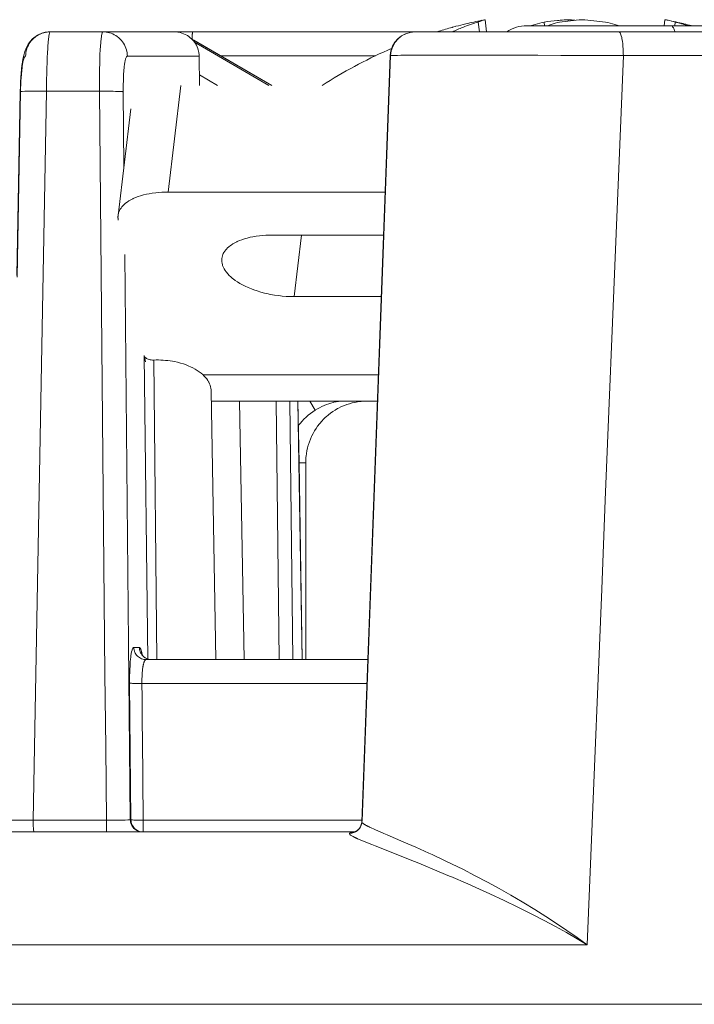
# Model space of a CAD drawing. Header units: inches. Extents: x 0 to 210, y -297 to 0.
# Tile 61 of 76: x 99.11 to 104.59, y -130.68 to -122.68. Entities that reach past the tile are written whole.
import ezdxf

# ---------------------------------------------------------------- set-up
doc = ezdxf.new("R2010")
doc.units = ezdxf.units.IN
doc.header["$MEASUREMENT"] = 0
doc.layers.add('Lag 4', color=7, linetype='Continuous')

msp = doc.modelspace()

# ---------------------------------------------------------------- linework, layer by layer
at = {"layer": 'Lag 4', "color": 7, "lineweight": 9, "true_color": 0xffffff}
for points in [[(102.8308, -122.6983), (102.8336, -122.697), (102.839, -122.6947), (102.8444, -122.6925), (102.8469, -122.6915), (102.8524, -122.6895), (102.8579, -122.6875), (102.8634, -122.6856), (102.869, -122.6838), (102.8746, -122.6821), (102.8802, -122.6806), (102.8859, -122.6791)], [(102.8308, -122.6983), (102.8406, -122.7781)], [(102.8859, -122.6791), (102.898, -122.7781)], [(103.3673, -122.6983), (103.3676, -122.7281)], [(103.5598, -122.6791), (103.56, -122.6897)], [(104.3462, -122.6791), (104.3402, -122.7281)], [(104.4301, -122.6983), (104.4264, -122.7281)], [(104.4665, -122.7044), (104.4743, -122.7062)], [(104.4665, -122.7044), (104.4743, -122.7064)], [(99.3532, -122.7781), (99.3451, -122.7783), (99.315, -122.7817), (99.2856, -122.7896), (99.2578, -122.8017), (99.2325, -122.8174)], [(99.3532, -122.7781), (99.352, -122.7786), (99.3509, -122.78), (99.3507, -122.7804), (99.3489, -122.7845), (99.3481, -122.7873), (99.3456, -122.7986), (99.3434, -122.8128), (99.3432, -122.8144), (99.3401, -122.8404), (99.3384, -122.8584), (99.3353, -122.9004), (99.3342, -122.918), (99.3328, -122.9423), (99.3304, -122.9908), (99.329, -123.0258), (99.3274, -123.0743), (99.3262, -123.1168), (99.3251, -123.1653), (99.3243, -123.2122), (99.3237, -123.2607)], [(99.3532, -122.7781), (107.4283, -122.7781)], [(99.754, -123.2607), (99.7539, -123.2142), (99.7542, -123.1656), (99.7546, -123.1231), (99.7555, -123.0745), (99.7564, -123.0396), (99.7579, -122.991), (99.7589, -122.9667), (99.7612, -122.9182), (99.7623, -122.9002), (99.7653, -122.8586), (99.7675, -122.8351), (99.7702, -122.8144), (99.771, -122.8097), (99.7734, -122.7973), (99.7761, -122.7873), (99.7774, -122.7839), (99.7794, -122.7804), (99.7797, -122.78), (99.7811, -122.7786), (99.7826, -122.7781)], [(99.981, -122.9753), (99.9803, -122.9609), (99.9785, -122.9465), (99.9768, -122.9371), (99.9733, -122.923), (99.9689, -122.9093), (99.9635, -122.8959), (99.9571, -122.883), (99.9569, -122.8825), (99.9495, -122.87), (99.9413, -122.8581), (99.9323, -122.8469), (99.9225, -122.8363), (99.9119, -122.8265), (99.9107, -122.8255), (99.8994, -122.8165), (99.8875, -122.8084), (99.8751, -122.8012), (99.8622, -122.795), (99.8488, -122.7897), (99.8371, -122.7859), (99.8232, -122.7824), (99.8092, -122.7799)], [(100.3609, -122.7781), (100.3755, -122.7786), (100.3901, -122.7802), (100.3951, -122.781), (100.4095, -122.7839), (100.4237, -122.7879), (100.4374, -122.7928), (100.4508, -122.7987), (100.4637, -122.8055), (100.4685, -122.8084), (100.4807, -122.8164), (100.4923, -122.8253), (100.5031, -122.835), (100.5132, -122.8453), (100.5175, -122.8503), (100.5264, -122.8617), (100.5345, -122.8736), (100.5417, -122.8861), (100.5479, -122.8989), (100.5532, -122.9122), (100.5575, -122.9259), (100.5592, -122.9328), (100.562, -122.947), (100.5638, -122.9612), (100.5645, -122.9753)], [(100.5078, -122.8199), (100.5079, -122.8171), (100.508, -122.8131), (100.5082, -122.8091), (100.5083, -122.8051), (100.5085, -122.8011), (100.5087, -122.7971), (100.5088, -122.7931), (100.5089, -122.7919), (100.5091, -122.7879), (100.5094, -122.7839), (100.5099, -122.7799)], [(100.5099, -122.7799), (100.51, -122.7799), (100.51, -122.7797), (100.51, -122.7795), (100.5101, -122.7793), (100.5101, -122.7792), (100.5101, -122.779), (100.5102, -122.7788), (100.5102, -122.7786), (100.5103, -122.7784), (100.5104, -122.7782), (100.5105, -122.7781)], [(102.6192, -122.7413), (102.6222, -122.7405)], [(102.6194, -122.7417), (102.6223, -122.7409)], [(102.6426, -122.735), (102.6499, -122.733)], [(102.6427, -122.7351), (102.6499, -122.733)], [(103.2268, -122.7281), (112.3177, -122.7281)], [(104.009, -122.9711), (104.0088, -122.9572), (104.0082, -122.937), (104.0072, -122.9169), (104.0058, -122.8968), (104.0056, -122.8942), (104.0037, -122.8741), (104.0011, -122.8541), (103.9978, -122.8343), (103.9957, -122.8241), (103.9923, -122.8104), (103.9899, -122.8028), (103.986, -122.7927), (103.9849, -122.7903), (103.9823, -122.7855), (103.9793, -122.7818), (103.9773, -122.7801), (103.9747, -122.7786), (103.9723, -122.7781)], [(104.3931, -122.7281), (104.3969, -122.7286), (104.4007, -122.7301), (104.4046, -122.7328), (104.4088, -122.7367), (104.4121, -122.7408), (104.4152, -122.7452), (104.4184, -122.7507), (104.4212, -122.7563), (104.4227, -122.7597), (104.4252, -122.7656), (104.4274, -122.7716), (104.4296, -122.7776)], [(104.5011, -122.7175), (104.503, -122.7181)], [(104.5011, -122.7175), (104.503, -122.7181)], [(99.2325, -122.8174), (99.2105, -122.8357), (99.1916, -122.8562), (99.1762, -122.8778), (99.1643, -122.8991), (99.1555, -122.919), (99.1485, -122.9384), (99.1426, -122.9582), (99.1377, -122.9789), (99.1333, -123.0007), (99.1292, -123.0247)], [(99.2982, -122.786), (99.285, -122.7903), (99.2719, -122.7958), (99.2591, -122.8022), (99.2466, -122.8097), (99.2442, -122.8112), (99.2323, -122.8198), (99.2211, -122.8291), (99.2106, -122.8392), (99.201, -122.8498), (99.1924, -122.861), (99.1846, -122.8728), (99.1775, -122.8852), (99.1713, -122.8983), (99.1661, -122.9119), (99.1617, -122.9258), (99.1601, -122.9325), (99.1572, -122.9468), (99.1555, -122.9611), (99.1548, -122.9753)], [(100.5124, -122.8451), (100.5186, -122.8451)], [(101.1531, -123.2132), (100.5186, -122.8451)], [(100.5186, -122.8451), (100.5197, -122.8453)], [(100.5197, -122.8453), (101.1539, -123.2132)], [(101.1295, -123.2132), (100.5261, -122.8618)], [(102.096, -122.9267), (102.1009, -122.9244)], [(102.096, -122.9266), (102.1009, -122.9244)], [(99.1548, -122.9753), (99.1526, -122.9758), (99.1504, -122.9773), (99.1481, -122.98), (99.1476, -122.9808), (99.1444, -122.9862), (99.1418, -122.9926), (99.1404, -122.9969), (99.136, -123.0131), (99.1336, -123.0231), (99.13, -123.0422), (99.1275, -123.0587), (99.1267, -123.064), (99.1231, -123.0934), (99.1202, -123.1229), (99.1178, -123.1525), (99.1163, -123.176), (99.1148, -123.2056), (99.1137, -123.2352), (99.113, -123.2649)], [(99.1292, -123.0247), (99.1255, -123.0513), (99.1221, -123.0806), (99.119, -123.1124)], [(99.981, -122.9753), (99.9789, -122.9758), (99.9768, -122.9773), (99.9746, -122.98), (99.974, -122.981), (99.971, -122.9866), (99.9686, -122.993), (99.9673, -122.9973), (99.9632, -123.0144), (99.9613, -123.0236), (99.9583, -123.0424), (99.9562, -123.0592), (99.9556, -123.0647), (99.9528, -123.0941), (99.9508, -123.1236), (99.9493, -123.1532), (99.9485, -123.1762), (99.9478, -123.2058), (99.9476, -123.2353), (99.9476, -123.2649)], [(99.981, -122.9753), (100.5645, -122.9753)], [(100.5645, -122.9753), (100.5679, -123.2132)], [(100.7397, -122.9729), (101.9957, -122.9729)], [(101.8849, -129.1952), (102.1163, -122.9708)], [(101.8871, -129.191), (102.1184, -122.9711)], [(104.009, -122.9711), (103.8492, -122.9704), (103.6599, -122.9695), (103.5026, -122.9689), (103.3133, -122.9682), (103.1754, -122.9679), (102.9861, -122.9675), (102.8347, -122.9672), (102.6939, -122.9671), (102.5653, -122.9672), (102.4506, -122.9673), (102.3511, -122.9676), (102.268, -122.968), (102.2329, -122.9683), (102.2023, -122.9685), (102.1762, -122.9688), (102.1547, -122.9692), (102.138, -122.9695), (102.126, -122.9699), (102.1218, -122.9701), (102.1188, -122.9703), (102.1169, -122.9706), (102.1168, -122.9706), (102.1163, -122.9708)], [(102.1163, -122.9708), (102.1185, -122.9711)], [(103.7156, -130.1944), (103.745, -129.472), (103.7743, -128.7497), (103.8036, -128.0274), (103.833, -127.3051), (103.8623, -126.5827), (103.8917, -125.8604), (103.921, -125.1381), (103.9503, -124.4158), (103.9797, -123.6935), (104.009, -122.9711)], [(104.009, -122.9711), (107.4787, -122.9711)], [(99.119, -123.1124), (99.1164, -123.1465), (99.1142, -123.183), (99.1126, -123.221), (99.1115, -123.26), (99.1114, -123.2639)], [(100.7129, -123.2132), (100.5667, -123.128)], [(99.0834, -124.7567), (99.1109, -123.264)], [(99.085, -124.7704), (99.113, -123.2649)], [(99.1109, -123.2639), (99.1109, -123.264)], [(99.1109, -123.264), (99.1123, -123.2649)], [(99.3237, -123.2607), (99.3123, -123.2604), (99.291, -123.2601), (99.2698, -123.2598), (99.2485, -123.2596), (99.232, -123.2596), (99.2108, -123.2596), (99.1976, -123.2596), (99.1763, -123.2598), (99.1693, -123.2599), (99.148, -123.2605), (99.1274, -123.2614), (99.1202, -123.262), (99.1153, -123.2626), (99.1124, -123.2633), (99.1119, -123.2634), (99.1114, -123.2639)], [(99.3236, -123.2607), (99.3129, -123.8528), (99.3022, -124.4449), (99.2914, -125.037), (99.2805, -125.6291), (99.2697, -126.2211), (99.2589, -126.8132), (99.2481, -127.4053), (99.2373, -127.9974), (99.2265, -128.5895), (99.2158, -129.1816)], [(99.3237, -123.2607), (99.754, -123.2607)], [(99.754, -123.2607), (99.7644, -123.2606), (99.7838, -123.2605), (99.8032, -123.2605), (99.8225, -123.2605), (99.8268, -123.2605), (99.8461, -123.2606), (99.8655, -123.2609), (99.8849, -123.2612), (99.8898, -123.2614), (99.9092, -123.262), (99.9279, -123.2628), (99.9408, -123.2638), (99.9431, -123.2641), (99.9477, -123.2649)], [(99.8108, -129.1816), (99.8052, -128.5895), (99.7995, -127.9974), (99.7939, -127.4053), (99.7882, -126.8132), (99.7824, -126.2211), (99.7767, -125.6291), (99.771, -125.037), (99.7653, -124.4449), (99.7597, -123.8528), (99.754, -123.2607)], [(99.9476, -123.2649), (99.9536, -123.8739)], [(100.3114, -124.0792), (100.4162, -123.2132)], [(99.9058, -124.2691), (100.0105, -123.4031)], [(100.3114, -124.0792), (100.2921, -124.0794), (100.2617, -124.0805), (100.2319, -124.0826), (100.2116, -124.0847), (100.1838, -124.0883), (100.157, -124.0928), (100.1361, -124.0971), (100.1119, -124.103), (100.0889, -124.1096), (100.0681, -124.1165), (100.0481, -124.1241), (100.0294, -124.1323), (100.0266, -124.1336), (100.0097, -124.1422), (99.9943, -124.1512), (99.9801, -124.1605), (99.9753, -124.1639), (99.9631, -124.1735), (99.9522, -124.1833), (99.9425, -124.1933), (99.9376, -124.199), (99.9297, -124.2092), (99.923, -124.2195), (99.9175, -124.2299), (99.9144, -124.2366), (99.9105, -124.2474), (99.9076, -124.2583), (99.9058, -124.2691)], [(100.3114, -124.0792), (102.0751, -124.0792)], [(99.9058, -124.2691), (99.9056, -124.2709), (99.9052, -124.2748), (99.905, -124.2786), (99.9049, -124.2806), (99.9049, -124.2845), (99.905, -124.2883), (99.9052, -124.2922), (99.9055, -124.296), (99.906, -124.2998), (99.9065, -124.3036), (99.9072, -124.3074)], [(100.7487, -124.6191), (100.7505, -124.6083), (100.7534, -124.5974), (100.7573, -124.5866), (100.7603, -124.5799), (100.7659, -124.5695), (100.7726, -124.5592), (100.7804, -124.549), (100.7853, -124.5433), (100.7951, -124.5333), (100.806, -124.5235), (100.8182, -124.5139), (100.823, -124.5105), (100.8372, -124.5012), (100.8526, -124.4922), (100.8694, -124.4836), (100.8723, -124.4823), (100.891, -124.4741), (100.911, -124.4665), (100.9318, -124.4596), (100.9548, -124.453), (100.979, -124.4471), (100.9999, -124.4428), (101.0267, -124.4383), (101.0545, -124.4347), (101.0748, -124.4326), (101.1045, -124.4305), (101.135, -124.4294), (101.1543, -124.4292)], [(102.0621, -124.4292), (101.1543, -124.4292)], [(101.3962, -124.4292), (101.3358, -124.9292)], [(99.9605, -124.5854), (100.0053, -129.1795)], [(101.3358, -124.9292), (101.304, -124.9287), (101.2719, -124.9271), (101.2396, -124.9245), (101.2236, -124.9228), (101.2079, -124.9209), (101.1756, -124.9162), (101.1438, -124.9106), (101.1125, -124.9039), (101.0948, -124.8997), (101.065, -124.8918), (101.0361, -124.8831), (101.0081, -124.8736), (100.9884, -124.8662), (100.963, -124.8558), (100.9389, -124.8448), (100.916, -124.8333), (100.8949, -124.8216), (100.8754, -124.8097), (100.8574, -124.7976), (100.8406, -124.7851), (100.8353, -124.7809), (100.8208, -124.7685), (100.8079, -124.7562), (100.7963, -124.7439), (100.7859, -124.7315), (100.783, -124.7277), (100.7745, -124.7155), (100.7673, -124.7035), (100.7647, -124.6987), (100.7592, -124.6869), (100.7548, -124.6752), (100.7531, -124.6698), (100.7503, -124.6583), (100.7485, -124.647), (100.748, -124.6415), (100.7478, -124.6302), (100.7487, -124.6191)], [(101.3358, -124.9292), (102.0435, -124.9292)], [(100.1461, -127.878), (100.1171, -125.4079)], [(100.129, -125.4595), (100.1171, -125.4079)], [(100.1953, -125.4442), (100.1935, -125.4443), (100.1844, -125.4442), (100.1753, -125.4435), (100.1664, -125.4421), (100.1586, -125.4404), (100.15, -125.4377), (100.1418, -125.4341), (100.1364, -125.4311), (100.1302, -125.4267), (100.1252, -125.4221), (100.1214, -125.4175), (100.1187, -125.4127), (100.1171, -125.4079)], [(100.1953, -125.4442), (100.2218, -127.8771)], [(100.6627, -125.6973), (100.662, -125.6855), (100.6602, -125.6734), (100.6574, -125.6611), (100.6534, -125.6486), (100.6484, -125.6361), (100.6423, -125.6237), (100.6414, -125.6219), (100.6341, -125.6099), (100.6258, -125.598), (100.6162, -125.5862), (100.6055, -125.5745), (100.5934, -125.5629), (100.5803, -125.5516), (100.5653, -125.54), (100.5493, -125.529), (100.5321, -125.5184), (100.5138, -125.5083), (100.4943, -125.4988), (100.481, -125.4928), (100.4592, -125.4841), (100.4366, -125.4761), (100.4132, -125.4689), (100.3888, -125.4625), (100.3636, -125.457), (100.349, -125.4543)], [(102.0199, -125.5638), (100.5936, -125.5638)], [(100.6627, -125.6973), (100.7008, -127.8781)], [(102.0119, -125.7781), (100.6641, -125.7781)], [(100.892, -125.7781), (100.9287, -127.8781)], [(101.2138, -127.8781), (101.1883, -125.7781)], [(101.2999, -125.7781), (101.3254, -127.8781)], [(101.3746, -126.2792), (101.365, -125.7781)], [(101.3754, -126.2789), (101.3658, -125.7781)], [(101.4296, -126.2781), (101.4301, -126.2552), (101.4317, -126.2323), (101.4323, -126.226), (101.4352, -126.2032), (101.4392, -126.1806), (101.4441, -126.1582), (101.4501, -126.1361), (101.4519, -126.1299), (101.4592, -126.1081), (101.4674, -126.0868), (101.4766, -126.0658), (101.4793, -126.06), (101.4897, -126.0396), (101.5011, -126.0197), (101.5132, -126.0003), (101.5263, -125.9816), (101.5402, -125.9634), (101.5443, -125.9584), (101.5593, -125.9411), (101.575, -125.9246), (101.5914, -125.9088), (101.5962, -125.9044), (101.6136, -125.8895), (101.6316, -125.8755), (101.6501, -125.8624), (101.6693, -125.8501), (101.689, -125.8387), (101.6948, -125.8356), (101.7152, -125.8254), (101.7359, -125.8162), (101.7571, -125.8079), (101.7634, -125.8057), (101.785, -125.7987), (101.8069, -125.7927), (101.829, -125.7877), (101.8513, -125.7838), (101.8739, -125.7809), (101.8805, -125.7802), (101.9032, -125.7786), (101.9258, -125.7781)], [(101.4633, -125.7781), (101.5074, -125.8511)], [(101.695, -125.7799), (101.6765, -125.7829), (101.6574, -125.787), (101.6527, -125.7881), (101.6332, -125.7936), (101.6167, -125.7989), (101.5977, -125.8059), (101.579, -125.8136), (101.5606, -125.822), (101.5425, -125.8311), (101.5248, -125.8408), (101.5074, -125.8511)], [(101.3746, -126.2792), (101.3754, -126.2789)], [(101.3995, -127.8781), (101.3746, -126.2792)], [(101.3754, -126.2781), (101.4296, -126.2781)], [(101.3754, -126.2789), (101.4003, -127.8781)], [(101.4296, -126.2781), (101.4296, -127.8781)], [(100.0329, -127.7795), (100.0306, -127.7804), (100.0283, -127.7823), (100.0259, -127.7854), (100.0229, -127.7908), (100.0205, -127.7972), (100.0193, -127.8012), (100.0157, -127.8154), (100.0133, -127.8275), (100.0102, -127.8474), (100.0082, -127.8633), (100.0076, -127.8688), (100.0048, -127.8982), (100.0028, -127.9277), (100.0013, -127.9572), (100.0005, -127.9804), (99.9998, -128.01), (99.9996, -128.0395), (99.9997, -128.069)], [(100.0785, -127.7795), (100.0329, -127.7795)], [(100.1154, -127.8765), (100.1056, -127.8741), (100.0957, -127.8707), (100.0877, -127.8671), (100.0786, -127.8619), (100.0703, -127.856), (100.0628, -127.8495), (100.0562, -127.8424), (100.0505, -127.8348), (100.0454, -127.8263), (100.041, -127.817), (100.0391, -127.8119), (100.038, -127.8088), (100.0353, -127.7987), (100.0336, -127.789), (100.0329, -127.7795)], [(100.0785, -127.7795), (100.0785, -127.782), (100.079, -127.7882), (100.08, -127.7945), (100.0807, -127.7983), (100.0823, -127.8045), (100.0842, -127.8106), (100.0865, -127.8165), (100.0891, -127.8223), (100.092, -127.828), (100.0953, -127.8334), (100.0989, -127.8386)], [(100.0832, -127.7818), (100.0828, -127.7814), (100.0824, -127.7811), (100.082, -127.7807), (100.082, -127.7807), (100.0815, -127.7804), (100.0811, -127.7802), (100.0806, -127.7799), (100.08, -127.7797), (100.0795, -127.7796), (100.079, -127.7795), (100.0785, -127.7795)], [(100.097, -127.8168), (100.0968, -127.816), (100.0959, -127.8123), (100.0949, -127.8087), (100.0938, -127.805), (100.0927, -127.8014), (100.0915, -127.7978), (100.0902, -127.7942), (100.0891, -127.7914), (100.0875, -127.7879), (100.0856, -127.7847), (100.0832, -127.7818)], [(100.1015, -127.8384), (100.1012, -127.8369), (100.1008, -127.8348), (100.1004, -127.8326), (100.1003, -127.8319), (100.0998, -127.8297), (100.0994, -127.8276), (100.0989, -127.8254), (100.0985, -127.8232), (100.098, -127.8211), (100.0975, -127.8189), (100.097, -127.8168)], [(100.0989, -127.8347), (100.0973, -127.8315), (100.0965, -127.8297), (100.0966, -127.83), (100.0972, -127.8319), (100.0981, -127.8353), (100.0994, -127.8405)], [(100.1777, -127.8781), (100.1662, -127.8774), (100.1512, -127.8744), (100.1376, -127.8693), (100.1256, -127.8625), (100.1157, -127.855), (100.1081, -127.8474), (100.1028, -127.8407), (100.0993, -127.8354), (100.0989, -127.8347)], [(100.0989, -127.8386), (100.0992, -127.8391), (100.1039, -127.8448), (100.1089, -127.8501), (100.1144, -127.855), (100.1202, -127.8595), (100.1264, -127.8635), (100.1322, -127.8668), (100.1389, -127.8699), (100.1457, -127.8725), (100.1527, -127.8747), (100.1598, -127.8763)], [(100.1146, -127.9042), (100.1145, -127.9048), (100.1136, -127.9078), (100.1128, -127.9109), (100.1121, -127.9133), (100.1114, -127.9163), (100.1107, -127.9194), (100.1101, -127.9224), (100.1094, -127.9255), (100.1088, -127.9286), (100.1083, -127.9317), (100.1077, -127.9348)], [(100.1321, -127.8781), (100.1297, -127.8786), (100.1272, -127.8801), (100.1252, -127.882), (100.123, -127.8849), (100.122, -127.8863), (100.1203, -127.8892), (100.1189, -127.8921), (100.1177, -127.8951), (100.1166, -127.8981), (100.1156, -127.9011), (100.1146, -127.9042)], [(100.1321, -127.8781), (100.1305, -127.8781), (100.1288, -127.8781), (100.1271, -127.878), (100.1254, -127.8779), (100.1237, -127.8777), (100.1221, -127.8775), (100.1204, -127.8773), (100.1188, -127.8771), (100.1171, -127.8768), (100.1154, -127.8765)], [(100.1321, -127.8781), (101.9339, -127.8781)], [(100.1077, -127.9348), (100.1065, -127.9427), (100.1046, -127.9563), (100.1032, -127.9699), (100.102, -127.9835), (100.1011, -127.9972), (100.1008, -128.0028), (100.1001, -128.0164), (100.0997, -128.0301), (100.0994, -128.0438), (100.0994, -128.0575), (100.0995, -128.0711)], [(100.0105, -129.1795), (99.9997, -128.069)], [(99.9997, -128.069), (100.0044, -128.0699), (100.0106, -128.0701), (100.0136, -128.0702), (100.0235, -128.0706), (100.0335, -128.0709), (100.0354, -128.071), (100.0454, -128.0712), (100.0554, -128.0713), (100.0654, -128.0713), (100.0695, -128.0713), (100.0795, -128.0713), (100.0895, -128.0712), (100.0995, -128.0711)], [(100.0995, -128.0711), (101.9267, -128.0711)], [(100.0995, -128.0711), (100.1006, -128.1822), (100.1017, -128.2932), (100.1027, -128.4043), (100.1038, -128.5153), (100.1049, -128.6264), (100.106, -128.7374), (100.1071, -128.8485), (100.1081, -128.9595), (100.1092, -129.0706), (100.1103, -129.1816)], [(99.0026, -129.1803), (99.0064, -129.1808), (99.0093, -129.1809), (99.0233, -129.1814), (99.0441, -129.1818), (99.0497, -129.1819), (99.071, -129.1821), (99.0746, -129.1821), (99.0959, -129.1822), (99.1173, -129.1822), (99.1386, -129.1821), (99.1518, -129.1821), (99.1732, -129.182), (99.1945, -129.1818), (99.2158, -129.1816)], [(99.8108, -129.1816), (99.2158, -129.1816)], [(99.223, -129.2781), (99.2222, -129.2777), (99.2217, -129.2763), (99.2203, -129.2709), (99.2191, -129.2623), (99.2191, -129.2621), (99.2188, -129.2596), (99.2179, -129.25), (99.2176, -129.2445), (99.217, -129.2348), (99.2167, -129.2273), (99.2164, -129.2176), (99.2162, -129.2108), (99.216, -129.2011), (99.2158, -129.1913), (99.2158, -129.1816)], [(99.8108, -129.1816), (99.822, -129.1817), (99.8414, -129.1817), (99.8608, -129.1817), (99.8803, -129.1817), (99.8822, -129.1817), (99.9017, -129.1817), (99.9211, -129.1816), (99.9406, -129.1814), (99.945, -129.1813), (99.9644, -129.1809), (99.9839, -129.1806), (99.9958, -129.1803), (100.0052, -129.1795)], [(99.8108, -129.1816), (99.8108, -129.1886), (99.8109, -129.1982), (99.8109, -129.2079), (99.811, -129.2175), (99.8111, -129.2251), (99.8112, -129.2348), (99.8113, -129.2403), (99.8114, -129.2499), (99.8115, -129.2524), (99.8118, -129.2621), (99.8121, -129.2709), (99.8123, -129.2741), (99.8124, -129.2763), (99.8126, -129.2777), (99.8126, -129.2778), (99.8128, -129.2781)], [(100.0105, -129.1795), (100.0053, -129.1795)], [(100.1045, -129.2781), (100.0948, -129.2776), (100.0849, -129.276), (100.075, -129.2734), (100.0686, -129.2712), (100.0592, -129.2669), (100.0503, -129.2618), (100.0422, -129.2559), (100.0348, -129.2493), (100.0282, -129.242), (100.0223, -129.2339), (100.0171, -129.2251), (100.0127, -129.2157), (100.0104, -129.2094), (100.0077, -129.1994), (100.0059, -129.1894), (100.0053, -129.1795)], [(100.0105, -129.1795), (100.0152, -129.1803), (100.0213, -129.1806), (100.0238, -129.1807), (100.0337, -129.181), (100.0437, -129.1814), (100.0448, -129.1814), (100.0548, -129.1816), (100.0648, -129.1817), (100.0748, -129.1817), (100.0803, -129.1817), (100.0903, -129.1817), (100.1003, -129.1817), (100.1103, -129.1816)], [(100.0105, -129.1795), (100.0111, -129.1894), (100.0128, -129.1994), (100.0156, -129.2094), (100.0179, -129.2157), (100.0222, -129.2251), (100.0275, -129.234), (100.0334, -129.2421), (100.04, -129.2493), (100.0473, -129.2559), (100.0555, -129.2618), (100.0643, -129.2669), (100.0738, -129.2712), (100.0801, -129.2734), (100.09, -129.276), (100.1, -129.2776), (100.1097, -129.2781)], [(100.1097, -129.2781), (100.1098, -129.2778), (100.1098, -129.2777), (100.1098, -129.2763), (100.1099, -129.274), (100.1099, -129.2708), (100.1101, -129.262), (100.1101, -129.2597), (100.1101, -129.2501), (100.1102, -129.2451), (100.1102, -129.2355), (100.1102, -129.2284), (100.1103, -129.2187), (100.1103, -129.2106), (100.1103, -129.2009), (100.1103, -129.1913), (100.1103, -129.1816)], [(101.8849, -129.1816), (100.1103, -129.1816)], [(101.8539, -129.2621), (101.8534, -129.2625), (101.8524, -129.2634), (101.8515, -129.2642), (101.8506, -129.2649), (101.8495, -129.2658)], [(101.8541, -129.2619), (101.8539, -129.2621)], [(101.8867, -129.1914), (101.8865, -129.1944), (101.8856, -129.2022), (101.8841, -129.21), (101.8829, -129.2147), (101.8804, -129.2223), (101.8773, -129.2297), (101.8737, -129.2369), (101.8695, -129.2438), (101.8649, -129.2503), (101.8597, -129.2563), (101.8541, -129.2619)], [(101.865, -129.2501), (101.8541, -129.2619)], [(101.8848, -129.1955), (101.8845, -129.1999), (101.8811, -129.2184), (101.8743, -129.2355), (101.865, -129.2501)], [(101.8848, -129.1955), (101.8849, -129.1969), (101.8855, -129.1987), (101.8865, -129.2004), (101.8876, -129.202), (101.8879, -129.2023), (101.8892, -129.2038), (101.8906, -129.2051), (101.892, -129.2064), (101.8934, -129.2076), (101.8949, -129.2087), (101.8964, -129.2099)], [(101.8868, -129.1914), (101.8849, -129.1952)], [(101.8964, -129.2099), (101.8966, -129.21), (101.8987, -129.2115), (101.9008, -129.2129), (101.9027, -129.2142), (101.9049, -129.2155), (101.907, -129.2169), (101.9092, -129.2182), (101.9114, -129.2195), (101.9136, -129.2207), (101.9158, -129.222), (101.9181, -129.2232)], [(101.9181, -129.2232), (101.9188, -129.2236), (101.922, -129.2253), (101.9252, -129.227), (101.9277, -129.2283), (101.9309, -129.23), (101.9342, -129.2316), (101.9374, -129.2332), (101.9407, -129.2349), (101.944, -129.2364), (101.9472, -129.238), (101.9505, -129.2396)], [(101.9505, -129.2396), (101.9954, -129.2602), (102.0534, -129.2854), (102.0639, -129.2899), (102.091, -129.3014), (102.2269, -129.3596), (102.3245, -129.4023), (102.4307, -129.4501), (102.4562, -129.4619), (102.5615, -129.5114), (102.6659, -129.5623), (102.7045, -129.5815), (102.8057, -129.6333), (102.9046, -129.6855), (103.0012, -129.7384), (103.0957, -129.7919), (103.1881, -129.8461), (103.2005, -129.8535), (103.2909, -129.9085), (103.3794, -129.9642), (103.4661, -130.0207), (103.5511, -130.0779), (103.6342, -130.1358), (103.7156, -130.1944)], [(96.284, -129.2781), (101.8123, -129.2781)], [(101.7865, -129.2878), (101.7857, -129.2886), (101.7847, -129.2904), (101.7845, -129.2924), (101.7847, -129.2934), (101.7857, -129.2957), (101.7865, -129.2967), (101.7897, -129.3), (101.7902, -129.3005), (101.7941, -129.3036), (101.7985, -129.3066), (101.8031, -129.3093), (101.8042, -129.31), (101.8089, -129.3126), (101.8137, -129.3151), (101.8185, -129.3176), (101.8233, -129.32)], [(101.804, -129.2861), (101.8022, -129.2865), (101.8005, -129.2867), (101.7988, -129.287), (101.797, -129.2872), (101.7953, -129.2874), (101.7935, -129.2875), (101.7918, -129.2876), (101.79, -129.2877), (101.7882, -129.2877), (101.7865, -129.2878)], [(101.7869, -129.2874), (101.7887, -129.2861), (101.7909, -129.2846), (101.7932, -129.2832), (101.7937, -129.283), (101.7961, -129.2818), (101.7986, -129.2807), (101.8011, -129.2798), (101.8038, -129.2791), (101.8064, -129.2786), (101.8091, -129.2782), (101.8118, -129.2781)], [(101.8044, -129.2858), (101.8027, -129.2861), (101.8009, -129.2864), (101.7992, -129.2866), (101.7975, -129.2868), (101.7957, -129.287), (101.794, -129.2871), (101.7922, -129.2873), (101.7904, -129.2873), (101.7887, -129.2874), (101.7869, -129.2874)], [(101.8438, -129.2699), (101.8418, -129.2712), (101.8381, -129.2735), (101.8344, -129.2756), (101.8326, -129.2765), (101.8287, -129.2783), (101.8247, -129.28), (101.8207, -129.2816), (101.8166, -129.283), (101.8124, -129.2842), (101.8082, -129.2853), (101.804, -129.2861)], [(101.8495, -129.2657), (101.8473, -129.2674), (101.8433, -129.2702), (101.839, -129.2728), (101.8371, -129.2739), (101.8327, -129.2763), (101.8282, -129.2784), (101.8236, -129.2803), (101.8189, -129.282), (101.8141, -129.2835), (101.8093, -129.2848), (101.8044, -129.2858)], [(101.8294, -129.2764), (101.8276, -129.2767), (101.8259, -129.277), (101.8242, -129.2772), (101.8225, -129.2775), (101.8208, -129.2777), (101.819, -129.2778), (101.8173, -129.278), (101.8155, -129.278), (101.8138, -129.2781), (101.8121, -129.2781)], [(101.8171, -129.2779), (101.8121, -129.2781)], [(101.8496, -129.2657), (101.8493, -129.266), (101.8462, -129.2682), (101.8421, -129.2706), (101.837, -129.2731), (101.8309, -129.2753), (101.8242, -129.2769), (101.8171, -129.2779)], [(101.8252, -129.3209), (101.8259, -129.3213), (101.8285, -129.3225), (101.831, -129.3237), (101.8328, -129.3245), (101.8353, -129.3257), (101.8379, -129.3268), (101.8404, -129.328), (101.843, -129.3292), (101.8455, -129.3303), (101.8481, -129.3314), (101.8506, -129.3326)], [(101.8506, -129.3326), (101.8978, -129.3525), (101.9587, -129.3767), (101.9673, -129.3801), (101.9939, -129.3905), (102.1364, -129.4462), (102.2784, -129.5032), (102.3493, -129.5321), (102.5145, -129.6009), (102.5973, -129.6361), (102.6078, -129.6406), (102.7466, -129.7007), (102.8697, -129.7555), (102.926, -129.7811), (103.0417, -129.8351), (103.153, -129.8887), (103.1629, -129.8936), (103.2669, -129.9455), (103.3652, -129.9964), (103.4588, -130.0464), (103.548, -130.096), (103.6335, -130.1453), (103.7156, -130.1944)], [(94.1674, -130.1944), (103.7156, -130.1944)], [(78.1329, -130.6781), (121.9357, -130.6781)]]:
    msp.add_lwpolyline(points, dxfattribs=at)
for points in [[(102.8308, -122.6983), (102.7882, -122.711), (102.7462, -122.7254), (102.7049, -122.7416)], [(102.8599, -122.6839), (102.8162, -122.6928), (102.7726, -122.7025), (102.7292, -122.713)], [(103.3673, -122.6983), (103.3421, -122.7043), (103.317, -122.7107), (103.292, -122.7175)], [(103.4742, -122.6863), (103.4385, -122.6898), (103.4029, -122.6938), (103.3673, -122.6983)], [(103.4904, -122.6983), (103.4674, -122.7046), (103.4445, -122.7114), (103.4217, -122.7186)], [(103.4956, -122.6843), (103.4885, -122.685), (103.4814, -122.6856), (103.4742, -122.6863)], [(103.6722, -122.6791), (103.6114, -122.6837), (103.5508, -122.6902), (103.4904, -122.6983)], [(103.5598, -122.6791), (103.5384, -122.6806), (103.517, -122.6824), (103.4956, -122.6843)], [(103.616, -122.6839), (103.5973, -122.6821), (103.5786, -122.6805), (103.5598, -122.6791)], [(103.8647, -122.6983), (103.8007, -122.6902), (103.7366, -122.6837), (103.6722, -122.6791)], [(103.9401, -122.7175), (103.9151, -122.7107), (103.8899, -122.7043), (103.8647, -122.6983)], [(104.3721, -122.6839), (104.3635, -122.6821), (104.3549, -122.6805), (104.3462, -122.6791)], [(104.4301, -122.6983), (104.411, -122.6927), (104.3916, -122.6878), (104.3721, -122.6839)], [(104.4665, -122.7044), (104.4448, -122.6994), (104.4232, -122.6946), (104.4014, -122.69)], [(104.4394, -122.7007), (104.4363, -122.6999), (104.4332, -122.6991), (104.4301, -122.6983)], [(104.4748, -122.7101), (104.463, -122.7069), (104.4512, -122.7037), (104.4394, -122.7007)], [(99.3072, -122.7836), (99.3041, -122.7843), (99.3011, -122.7851), (99.2982, -122.786)], [(99.3218, -122.7807), (99.3169, -122.7815), (99.312, -122.7824), (99.3072, -122.7836)], [(99.3377, -122.7787), (99.3324, -122.7792), (99.327, -122.7798), (99.3218, -122.7807)], [(99.3532, -122.7781), (99.348, -122.7781), (99.3429, -122.7783), (99.3377, -122.7787)], [(99.8092, -122.7799), (99.8004, -122.7787), (99.7915, -122.7781), (99.7826, -122.7781)], [(102.316, -122.7781), (102.2085, -122.7781), (102.1202, -122.8632), (102.1162, -122.9707)], [(102.318, -122.7781), (102.2103, -122.7782), (102.122, -122.8635), (102.1184, -122.9711)], [(102.5096, -122.773), (102.5044, -122.7746), (102.4992, -122.7762), (102.494, -122.7779)], [(102.6192, -122.7413), (102.5825, -122.7513), (102.546, -122.7619), (102.5096, -122.773)], [(102.7049, -122.7416), (102.6761, -122.7528), (102.6476, -122.7649), (102.6194, -122.7778)], [(102.6426, -122.735), (102.6358, -122.7368), (102.629, -122.7386), (102.6222, -122.7405)], [(102.7292, -122.713), (102.7027, -122.7194), (102.6762, -122.7261), (102.6499, -122.733)], [(103.2267, -122.7281), (103.168, -122.7281), (103.1106, -122.7453), (103.0616, -122.7776)], [(103.292, -122.7175), (103.2797, -122.7209), (103.2674, -122.7243), (103.2552, -122.7278)], [(103.4217, -122.7186), (103.4122, -122.7216), (103.4028, -122.7246), (103.3933, -122.7278)], [(103.9769, -122.7278), (103.9646, -122.7243), (103.9524, -122.7209), (103.9401, -122.7175)], [(104.5011, -122.7126), (104.4922, -122.7104), (104.4833, -122.7083), (104.4743, -122.7062)], [(104.5011, -122.7175), (104.4923, -122.715), (104.4836, -122.7125), (104.4748, -122.7101)], [(104.5603, -122.7273), (104.5406, -122.7222), (104.5209, -122.7173), (104.5011, -122.7126)], [(104.5356, -122.7278), (104.5247, -122.7245), (104.5139, -122.7212), (104.503, -122.7181)], [(100.5197, -122.8453), (100.5152, -122.8427), (100.5106, -122.8401), (100.5059, -122.8376)], [(100.5186, -122.8451), (100.5146, -122.8428), (100.5106, -122.8406), (100.5066, -122.8384)], [(100.5078, -122.8199), (100.5076, -122.8264), (100.5075, -122.8329), (100.5073, -122.8393)], [(102.096, -122.9266), (101.9114, -123.0077), (101.7336, -123.1033), (101.5643, -123.2128)], [(102.1269, -122.9132), (102.1182, -122.9169), (102.1095, -122.9207), (102.1009, -122.9244)], [(100.349, -125.4543), (100.2983, -125.4454), (100.2467, -125.442), (100.1953, -125.4442)], [(101.5074, -125.8511), (101.4539, -125.884), (101.4072, -125.9266), (101.3696, -125.9769)], [(101.8438, -129.2699), (101.8473, -129.2675), (101.8507, -129.2649), (101.8539, -129.2621)], [(101.8495, -129.2657), (101.8524, -129.2635), (101.8551, -129.2611), (101.8577, -129.2585)], [(101.8871, -129.191), (101.8869, -129.1911), (101.8868, -129.1913), (101.8867, -129.1914)], [(101.7869, -129.2874), (101.7868, -129.2875), (101.7866, -129.2876), (101.7865, -129.2878)], [(101.8233, -129.32), (101.8239, -129.3203), (101.8246, -129.3206), (101.8252, -129.3209)]]:
    msp.add_open_spline(points, degree=3, dxfattribs=at)

doc.saveas('drawing.dxf')
